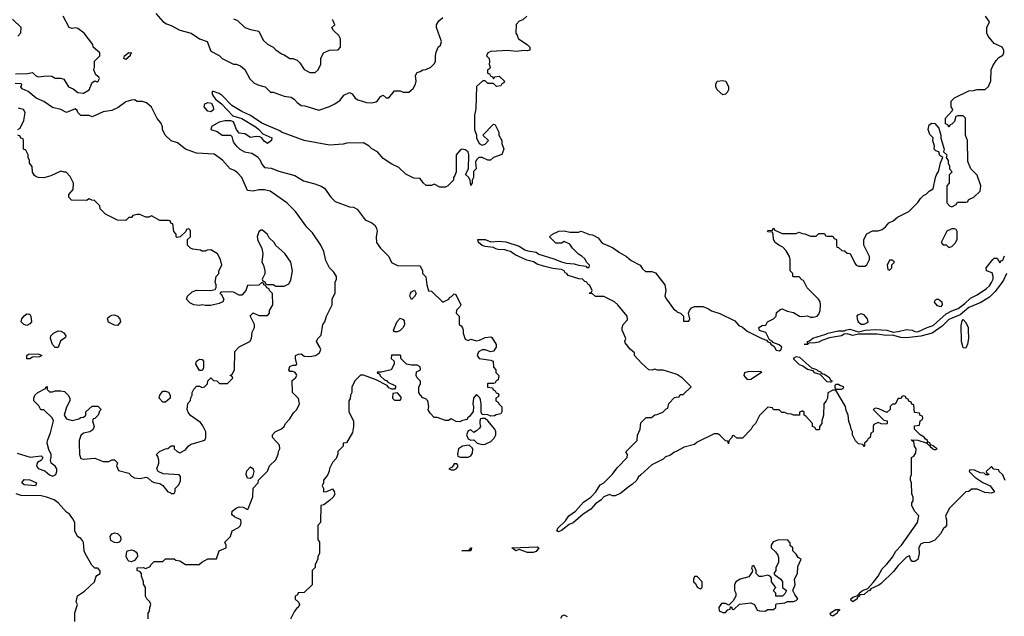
# Model space of a CAD drawing. Header units: inches. Extents: x 2380053 to 2584298, y 380219 to 546618.
# Tile 188 of 256: x 2445359 to 2452322, y 493807 to 498025. Entities that reach past the tile are written whole.
import ezdxf

# ---------------------------------------------------------------- set-up
doc = ezdxf.new("R2010")
doc.units = ezdxf.units.IN
doc.header["$MEASUREMENT"] = 0
doc.layers.add('C4449', color=7, linetype='Continuous')
doc.layers.add('C4459', color=7, linetype='Continuous')

msp = doc.modelspace()

# ---------------------------------------------------------------- linework, layer by layer
at = {"layer": 'C4449', "color": 2}
for points, elevation in [([(2446322, 498070), (2446370, 498012), (2446396.9, 497996.9), (2446430, 497984.7), (2446490, 497950.8), (2446570, 497931), (2446630.6, 497890.6), (2446684.7, 497870), (2446710, 497802), (2446770, 497772), (2446790, 497752), (2446870, 497712), (2446890, 497712), (2446919.8, 497699.8), (2446950, 497672), (2446986.4, 497606.4), (2447016.9, 497576.9), (2447050, 497562), (2447094, 497550), (2447132.7, 497512.7), (2447150, 497512), (2447230, 497484.7), (2447278, 497478), (2447302, 497462), (2447319.8, 497439.8), (2447350, 497418), (2447375.3, 497415.3), (2447474.6, 497385.4), (2447549.1, 497410.9), (2447588, 497430), (2447624.7, 497455.3), (2447650, 497492), (2447690, 497511.3), (2447710, 497502), (2447730.9, 497470.9), (2447750, 497458), (2447810, 497441), (2447850, 497438), (2447876.4, 497443.6), (2447888.4, 497451.6), (2447910, 497482), (2447930, 497492), (2447950, 497474), (2447970, 497474), (2448010, 497522), (2448050, 497522), (2448070, 497512), (2448110, 497512), (2448140.4, 497539.6), (2448158, 497570), (2448162, 497590), (2448158, 497630), (2448168.9, 497651.1), (2448190, 497658), (2448210, 497671.3), (2448230, 497672), (2448266, 497690), (2448290, 497714), (2448298, 497730), (2448298, 497770), (2448303.1, 497796.9), (2448318, 497830), (2448333.6, 497846.4), (2448342, 497870), (2448306, 497970), (2448306, 497990), (2448323.1, 498016.9), (2448350, 498042)], 50), ([(2445346, 497910), (2445367.3, 497932.7), (2445368, 497970), (2445308.4, 498028.4)], 54), ([(2445330, 497643.1), (2445414.3, 497645.7), (2445450, 497651.3), (2445470.8, 497630), (2445490, 497621.3), (2445550, 497627.7), (2445585.4, 497625.4), (2445610, 497612), (2445650, 497612), (2445670, 497604.7), (2445704, 497550), (2445736.5, 497536.5), (2445770, 497510.6), (2445810, 497506), (2445848.7, 497530), (2445870, 497582), (2445890, 497594), (2445906.4, 497586.4), (2445913.2, 497590), (2445922, 497610), (2445919, 497619), (2445896.4, 497636.4), (2445882, 497670), (2445888, 497690), (2445888.4, 497731.6), (2445926, 497770), (2445926, 497790), (2445878, 497830), (2445875.3, 497850), (2445815.3, 497930), (2445770, 497962), (2445750, 497968), (2445730, 497962), (2445708.7, 497970), (2445666, 498050)], 50), ([(2448946, 498050), (2448916.4, 498023.6), (2448890, 498014), (2448868.4, 497991.6), (2448866, 497930), (2448876.4, 497916.4), (2448880.4, 497900.4), (2448886, 497890), (2448948, 497850), (2448966, 497830), (2448966, 497810), (2448950, 497804.7), (2448927.1, 497807.1), (2448870, 497800.7), (2448810, 497807.7), (2448690, 497801), (2448668.7, 497790), (2448659, 497770), (2448678, 497750), (2448682, 497730), (2448678, 497710), (2448686, 497690), (2448682, 497678), (2448666, 497670), (2448667.3, 497647.3), (2448682, 497642), (2448687.3, 497627.3), (2448702, 497622), (2448710, 497606), (2448718, 497622), (2448750, 497626), (2448786, 497590), (2448782, 497578), (2448767.3, 497572.7), (2448762, 497558), (2448730, 497554), (2448710, 497574), (2448670, 497574), (2448650, 497594), (2448632.7, 497592.7), (2448590, 497554), (2448584.7, 497395.3), (2448575.3, 497350), (2448575.3, 497250), (2448588.7, 497210), (2448588, 497190), (2448608, 497150), (2448630, 497138), (2448650, 497146), (2448674, 497170), (2448634, 497210), (2448710, 497286), (2448722, 497282), (2448746, 497230), (2448746, 497210), (2448768, 497170), (2448768, 497150), (2448782, 497110), (2448768.4, 497071.6), (2448710, 497052), (2448687.3, 497032.7), (2448670, 497032), (2448630, 497052), (2448606, 497050), (2448590, 497034), (2448583.1, 497016.9), (2448586, 496970), (2448568.4, 496951.6), (2448568, 496910), (2448558, 496890), (2448558, 496870), (2448550, 496854), (2448544.7, 496890), (2448531.3, 496911.3), (2448512, 496930), (2448532, 496970), (2448534.8, 497070), (2448531, 497090), (2448510, 497104.7), (2448486, 497110), (2448475.3, 497104.7), (2448446, 497070), (2448446, 496950), (2448436.4, 496923.6), (2448426, 496910), (2448426, 496890), (2448386, 496850), (2448370, 496842), (2448330, 496842), (2448290, 496862), (2448270, 496852), (2448232.7, 496852.7), (2448211.6, 496871.6), (2448190, 496902), (2448145.4, 496905.4), (2448090, 496932), (2448039.8, 496979.8), (2447990, 497004.7), (2447930, 497044.7), (2447890, 497092), (2447850, 497112), (2447830, 497132), (2447790, 497154), (2447671.6, 497151.6), (2447645.4, 497145.4), (2447550, 497138), (2447370, 497170.8), (2447210, 497230.8), (2447199, 497239), (2447070, 497292.7), (2446990, 497348.2), (2446930, 497377.1), (2446859.6, 497419.6), (2446790.4, 497490), (2446770, 497504.2), (2446730, 497518), (2446722.5, 497517.5), (2446717.2, 497510), (2446724.5, 497490), (2446742.8, 497462.8), (2446785.1, 497430), (2446866.3, 497346.3), (2446930, 497327), (2447030, 497264.5), (2447049.3, 497250), (2447077.5, 497217.5), (2447140.9, 497190), (2447139.3, 497170), (2447110, 497151), (2447087.3, 497167.3), (2447070.9, 497190.9), (2447057.3, 497197.3), (2447030, 497198.8), (2446990, 497191.3), (2446950, 497218), (2446910, 497222), (2446891, 497250), (2446870, 497302), (2446851.1, 497311.1), (2446810, 497311), (2446770, 497300.7), (2446714, 497270), (2446709.7, 497249.7), (2446754.3, 497234.3), (2446790, 497209.7), (2446849.4, 497209.4), (2446859.5, 497199.5), (2446865.1, 497170), (2446874.5, 497150), (2446892.3, 497130), (2446915.1, 497110), (2446949.2, 497090), (2447000.9, 497080.9), (2447038.9, 497058.9), (2447057.5, 497037.5), (2447070, 497004), (2447090, 496979.3), (2447136, 496976), (2447190, 496954), (2447304.7, 496924.7), (2447366.3, 496886.3), (2447445.6, 496865.6), (2447490, 496849), (2447515.1, 496835.1), (2447559, 496770), (2447590, 496739), (2447690, 496702.7), (2447718.6, 496698.6), (2447745.6, 496685.6), (2447802, 496610), (2447850, 496589.3), (2447872.7, 496570), (2447882.7, 496550), (2447886, 496530), (2447879, 496490), (2447882, 496450), (2447909.3, 496409.3), (2447968, 496350), (2447988.9, 496308.9), (2448030, 496288), (2448190, 496286), (2448208, 496250), (2448208, 496230), (2448230, 496206), (2448237.2, 496150), (2448248.4, 496108.4), (2448270, 496106), (2448350, 496028.7), (2448394, 496050), (2448398, 496062), (2448412.7, 496067.3), (2448430, 496086), (2448442, 496082), (2448478, 496010), (2448470, 495994), (2448448.4, 495971.6), (2448446, 495950), (2448466, 495930), (2448466, 495870), (2448480.4, 495860.4), (2448490, 495846), (2448495.3, 495830), (2448494, 495810), (2448510, 495766), (2448530, 495758), (2448550, 495766), (2448590, 495755.3), (2448610, 495759), (2448650, 495779), (2448690, 495782), (2448697.2, 495777.2), (2448728.4, 495728.4), (2448728.7, 495710), (2448710, 495682), (2448690, 495678), (2448650.9, 495690.9), (2448629.3, 495690.7), (2448603.7, 495676.3), (2448594, 495650), (2448608.9, 495628.9), (2448690, 495618), (2448706, 495610), (2448708.4, 495568.4), (2448726, 495550), (2448726, 495530), (2448746, 495510), (2448742, 495478), (2448727.3, 495472.7), (2448722, 495458), (2448710, 495454), (2448670, 495454), (2448666, 495450), (2448667.3, 495427.3), (2448702, 495422), (2448707.3, 495407.3), (2448722, 495402), (2448727.3, 495387.3), (2448742, 495382), (2448746, 495370), (2448742, 495358), (2448726, 495350), (2448726, 495330), (2448742, 495322), (2448746, 495310), (2448767.3, 495287.3), (2448767.3, 495252.7), (2448762, 495238), (2448728.4, 495231.6), (2448716.4, 495223.6), (2448690, 495222), (2448670, 495232), (2448630, 495234), (2448622, 495250), (2448622, 495310), (2448616.9, 495336.9), (2448612, 495352), (2448590, 495374), (2448568, 495350), (2448562, 495310), (2448568.9, 495288.9), (2448564.7, 495255.3), (2448540.4, 495219.6), (2448526, 495210), (2448522, 495198), (2448490, 495192), (2448470, 495182), (2448445.4, 495185.4), (2448410, 495202), (2448390, 495192), (2448370, 495191.3), (2448310, 495212), (2448290, 495212), (2448262, 495242), (2448247.1, 495267.1), (2448251, 495290), (2448244.7, 495330), (2448230, 495344.7), (2448210, 495352), (2448192, 495370), (2448182, 495390), (2448182, 495430), (2448192, 495450), (2448192, 495470), (2448170, 495494), (2448162, 495510), (2448165.4, 495534.6), (2448192, 495550), (2448191.6, 495571.6), (2448170, 495582), (2448130, 495582), (2448094, 495590), (2448054, 495630), (2448054, 495650), (2448050, 495654), (2447987.3, 495652.7), (2447986, 495630), (2448006, 495610), (2448006, 495590), (2447986, 495550), (2447914, 495534), (2447886, 495534), (2447890, 495526), (2447902, 495522), (2447907.3, 495507.3), (2447938, 495478), (2447953.6, 495473.6), (2447962, 495462), (2448015.3, 495435.3), (2448016.4, 495423.6), (2448010, 495414), (2447990, 495414), (2447970, 495422), (2447958, 495438), (2447879.6, 495479.6), (2447790, 495512), (2447768.4, 495511.6), (2447730, 495474), (2447708, 495430), (2447708, 495390), (2447698, 495370), (2447696.4, 495343.6), (2447686, 495330), (2447687.3, 495252.7), (2447718, 495190), (2447719, 495150), (2447712.5, 495107.5), (2447670, 495034), (2447646, 495030), (2447646, 495010), (2447608.4, 494971.6), (2447607.3, 494952.7), (2447596.4, 494923.6), (2447570, 494894), (2447548.4, 494851.6), (2447547.3, 494832.7), (2447536.4, 494803.6), (2447506, 494770), (2447506, 494750), (2447498, 494730), (2447506, 494710), (2447506, 494690), (2447510, 494686), (2447531.6, 494688.4), (2447570, 494708), (2447582, 494690), (2447588, 494670), (2447575.3, 494650), (2447550, 494624.7), (2447510, 494594), (2447488, 494590), (2447486, 494470), (2447466, 494450), (2447468, 494350), (2447478, 494330), (2447478, 494250), (2447468, 494230), (2447467.3, 494212.7), (2447448, 494170), (2447447.3, 494152.7), (2447426, 494130), (2447426, 494030), (2447370, 493974), (2447328.4, 493971.6), (2447322, 493958), (2447306, 493950), (2447307.3, 493927.3), (2447330, 493906), (2447338, 493890), (2447328, 493870), (2447317.2, 493862.8), (2447300.7, 493839.3), (2447273.3, 493786.7)], 46), ([(2446870, 498031.3), (2446899.8, 498019.8), (2446951, 497971), (2446990, 497956), (2447050, 497944.7), (2447081.4, 497881.4), (2447110, 497851.3), (2447150, 497831.3), (2447170, 497811.3), (2447210, 497784.7), (2447230, 497778), (2447270, 497752), (2447290, 497751.3), (2447319.8, 497739.8), (2447339.8, 497719.8), (2447370, 497672), (2447410, 497652), (2447447.3, 497652.7), (2447468.4, 497671.6), (2447488.7, 497711.3), (2447489.1, 497750.9), (2447506, 497790), (2447549.3, 497810.7), (2447610, 497812), (2447628, 497830), (2447628, 497890), (2447614.6, 497914.6), (2447578, 497950), (2447566, 497970), (2447586, 497990), (2447576.4, 498016.4), (2447570, 498026)], 54), ([(2446268, 493790), (2446268, 493830), (2446276.4, 493843.6), (2446278, 493870), (2446286, 493890), (2446278, 493910), (2446258, 493930), (2446248, 493950), (2446248, 494010), (2446234, 494034), (2446233.2, 494050), (2446219, 494090), (2446219, 494110), (2446210, 494122), (2446188.7, 494130), (2446188.7, 494150), (2446231, 494151), (2446250, 494144.7), (2446282, 494158), (2446286, 494170), (2446310, 494194), (2446370, 494194), (2446390, 494214), (2446450, 494212), (2446463.6, 494203.6), (2446490, 494198), (2446530, 494172), (2446627.3, 494172.7), (2446646, 494190), (2446690, 494212), (2446750, 494214), (2446768.7, 494270), (2446818, 494290), (2446818, 494310), (2446810, 494332), (2446849.3, 494370.7), (2446861.2, 494410), (2446906.3, 494433.7), (2446919, 494450), (2446925.2, 494470), (2446922, 494490), (2446877.2, 494510), (2446863, 494523), (2446858, 494530), (2446860.9, 494550), (2446888.6, 494571.4), (2446910, 494581.6), (2446938.5, 494578.5), (2446970, 494562), (2446973.6, 494566.4), (2447008.4, 494651.6), (2447010, 494714), (2447046, 494750), (2447048, 494770), (2447110, 494834), (2447126, 494870), (2447170, 494914), (2447187.3, 494952.7), (2447188.4, 494971.6), (2447198, 494990), (2447196.4, 495016.4), (2447146, 495070), (2447146, 495090), (2447166, 495110), (2447210, 495132), (2447228, 495150), (2447238, 495170), (2447270, 495202), (2447294.6, 495245.4), (2447318, 495270), (2447338, 495310), (2447330, 495346), (2447288, 495390), (2447286, 495474), (2447310, 495494), (2447318, 495510), (2447316.4, 495516.4), (2447306, 495530), (2447290, 495538), (2447270, 495538), (2447262, 495550), (2447270, 495572), (2447290, 495582), (2447310, 495582), (2447318, 495590), (2447309.2, 495629.2), (2447310, 495651), (2447330, 495661), (2447350, 495662), (2447370, 495646), (2447410, 495644.7), (2447450, 495652), (2447478, 495670), (2447487.3, 495692.7), (2447482, 495710), (2447458, 495750), (2447468, 495770), (2447490, 495794), (2447502, 495870), (2447515.3, 495890), (2447528, 495930), (2447568, 496010), (2447568.9, 496051.1), (2447588.4, 496091.6), (2447588.7, 496170), (2447598, 496190), (2447598, 496210), (2447580.4, 496240.4), (2447548.7, 496270), (2447523.1, 496323.1), (2447510, 496386), (2447488.7, 496430), (2447430, 496518), (2447390, 496558), (2447309.1, 496669.1), (2447248, 496730), (2447130, 496814), (2447090, 496821.2), (2447050, 496821.2), (2447010, 496814), (2446970, 496818), (2446928.9, 496908.9), (2446900.2, 496940.2), (2446878, 496958), (2446848, 496970), (2446792.9, 497032.9), (2446733.6, 497073.6), (2446610, 497082), (2446530, 497108.7), (2446473.6, 497153.6), (2446429, 497169), (2446388, 497210), (2446368, 497250), (2446367.3, 497267.3), (2446356.4, 497296.4), (2446330, 497326), (2446290, 497406), (2446256.4, 497436.4), (2446227.3, 497447.3), (2446190, 497448), (2446170, 497458), (2446150, 497455.3), (2446110, 497444), (2446054.9, 497405.1), (2446010, 497384), (2445950, 497374), (2445870, 497338), (2445850, 497348), (2445790, 497349), (2445769, 497370), (2445764, 497384), (2445750, 497395.3), (2445690, 497369.4), (2445649.3, 497389.3), (2445590, 497404.5), (2445530, 497446), (2445475.3, 497470), (2445417.5, 497517.5), (2445376.4, 497536.4), (2445366, 497550), (2445373.6, 497566.4), (2445370, 497571.5), (2445325.8, 497574.2)], 50), ([(2445346, 497250), (2445362, 497258), (2445387.3, 497312.7), (2445398, 497370), (2445386, 497390), (2445350, 497399)], 54), ([(2445341, 494961), (2445431.6, 494931.6), (2445510, 494942), (2445522, 494930), (2445512, 494910), (2445484.7, 494895.3), (2445479.6, 494880.4), (2445478, 494870), (2445490, 494852), (2445536.3, 494836.3), (2445570, 494806.8), (2445590, 494798.8), (2445613.2, 494810), (2445621.2, 494830), (2445621.2, 494850), (2445610, 494868.7), (2445582, 494890), (2445575.3, 494910), (2445582, 494930), (2445582, 494950), (2445565.2, 494985.2), (2445554, 495030), (2445555.3, 495050), (2445575.5, 495104.5), (2445598, 495190), (2445588, 495210), (2445530, 495266), (2445507.3, 495267.3), (2445494.6, 495294.6), (2445458, 495330), (2445458, 495350), (2445466, 495370), (2445486, 495390), (2445542, 495418), (2445550, 495432), (2445554, 495430), (2445554, 495410), (2445570, 495394), (2445590, 495394), (2445610, 495402), (2445650, 495402), (2445675.3, 495395.3), (2445702, 495370), (2445712, 495350), (2445712, 495330), (2445690, 495286), (2445672, 495230), (2445690, 495202), (2445730, 495192), (2445776.4, 495203.6), (2445790, 495212), (2445810, 495214), (2445826, 495230), (2445827.3, 495252.7), (2445870, 495292), (2445911.6, 495291.6), (2445934, 495270), (2445923.6, 495256.4), (2445914, 495230), (2445890, 495206), (2445878, 495202), (2445874, 495190), (2445884.7, 495150), (2445875.3, 495124.7), (2445854, 495110), (2445810, 495102), (2445790, 495086), (2445778, 495050), (2445778, 495030), (2445782, 494950), (2445790, 494922), (2445810, 494918), (2445890, 494926), (2445950, 494902), (2445990, 494902), (2446010, 494914), (2446030, 494914), (2446051.3, 494891.3), (2446042, 494870), (2446058, 494838), (2446130, 494818), (2446150, 494798), (2446170, 494786), (2446210, 494781), (2446250, 494791.3), (2446265.4, 494785.4), (2446290, 494762), (2446310, 494752), (2446350, 494744.7), (2446370, 494731.3), (2446406.4, 494686.4), (2446422, 494682), (2446430, 494674), (2446450, 494674), (2446458, 494690), (2446458, 494710), (2446483.1, 494736.9), (2446494.6, 494765.4), (2446495.3, 494795.3), (2446487.3, 494807.3), (2446374, 494814), (2446338, 494830), (2446328, 494850), (2446342, 494890), (2446342, 494910), (2446336.4, 494936.4), (2446326, 494950), (2446348.4, 494971.6), (2446390, 494992), (2446407.3, 494992.7), (2446430, 495012), (2446450, 495012), (2446452, 494992), (2446471.6, 494971.6), (2446490, 494962), (2446530, 494984.7), (2446549, 495010), (2446570, 495022.8), (2446668.4, 495051.6), (2446675.3, 495070), (2446675.3, 495110), (2446653.6, 495153.6), (2446638, 495178), (2446565.6, 495225.6), (2446549.1, 495249.1), (2446542, 495270), (2446548.4, 495311.6), (2446567.3, 495332.7), (2446568.4, 495351.6), (2446578, 495370), (2446578, 495390), (2446590, 495414), (2446610, 495434), (2446630, 495434), (2446650, 495424.7), (2446666, 495430), (2446686, 495450), (2446688.4, 495471.6), (2446710, 495494), (2446730, 495474), (2446751.6, 495471.6), (2446772.7, 495452.7), (2446790, 495452), (2446827.3, 495452.7), (2446866, 495490), (2446862, 495502), (2446846, 495510), (2446862, 495518), (2446878, 495550), (2446880.4, 495679.6), (2446910, 495712), (2446986, 495750), (2446998, 495770), (2447003.1, 495816.9), (2447018, 495850), (2447018, 495870), (2446988.4, 495931.6), (2447010, 495952), (2447050, 495934), (2447110, 495934), (2447126, 495950), (2447126, 495970), (2447148, 496010), (2447146, 496090), (2447126, 496110), (2447122, 496122), (2447106, 496130), (2447102, 496142), (2447086, 496150), (2447082, 496162), (2447070, 496166), (2447050, 496148), (2446970, 496146), (2446958, 496110), (2446930, 496078), (2446910, 496078), (2446870, 496098), (2446850, 496102), (2446782, 496098), (2446774, 496090), (2446783.6, 496083.6), (2446802, 496050), (2446794, 496030), (2446770, 496018), (2446710, 496004), (2446670, 496004), (2446650, 496008.7), (2446630, 496004), (2446590, 496009.2), (2446562.9, 496022.9), (2446539.3, 496050), (2446546, 496070), (2446578.9, 496101.1), (2446610, 496113), (2446708.4, 496111.6), (2446742, 496118), (2446747.3, 496132.7), (2446748, 496150), (2446742, 496170), (2446748, 496210), (2446768, 496230), (2446768, 496250), (2446788, 496290), (2446778, 496330), (2446758, 496370), (2446710, 496398), (2446683.6, 496396.4), (2446670, 496388), (2446650, 496388), (2446636.4, 496396.4), (2446583.1, 496403.1), (2446566, 496410), (2446546, 496430), (2446546, 496470), (2446566, 496490), (2446566, 496530), (2446562, 496542), (2446550, 496546), (2446538, 496542), (2446532.7, 496527.3), (2446494, 496490), (2446470, 496486), (2446466, 496490), (2446466, 496510), (2446448.4, 496528.4), (2446442, 496582), (2446427.3, 496587.3), (2446422, 496602), (2446410, 496606), (2446350, 496606), (2446290, 496638), (2446271.6, 496628.4), (2446250, 496628), (2446207.3, 496647.3), (2446190, 496648), (2446158, 496642), (2446150, 496626), (2446130, 496626), (2446110, 496606), (2446050, 496608), (2445966, 496650), (2445928.4, 496688.4), (2445926, 496710), (2445887.3, 496747.3), (2445868.4, 496748.4), (2445850, 496758), (2445830, 496748), (2445726, 496750), (2445706, 496770), (2445706, 496790), (2445736.4, 496823.6), (2445738, 496870), (2445716.4, 496916.4), (2445687.3, 496947.3), (2445672.7, 496947.3), (2445650, 496955.3), (2445579.6, 496920.4), (2445530, 496908), (2445491.6, 496908.4), (2445474.6, 496914.6), (2445463.1, 496923.1), (2445448.4, 496948.4), (2445447.3, 496987.3), (2445428, 497010), (2445428, 497030), (2445418, 497050), (2445418, 497070), (2445402, 497102), (2445386, 497110), (2445386, 497170), (2445382, 497182), (2445367.3, 497187.3), (2445362, 497202), (2445346, 497210)], 54), ([(2450000, 495518.6), (2449910, 495548), (2449870, 495548), (2449850, 495555.3), (2449830, 495548), (2449808.4, 495548.4), (2449756.4, 495596.4), (2449706, 495650), (2449706, 495670), (2449676.4, 495696.4), (2449640.4, 495740.4), (2449638, 495750), (2449646, 495770), (2449618, 495830), (2449618, 495850), (2449626, 495870), (2449656.4, 495903.6), (2449655.3, 495930), (2449589.3, 496010), (2449565.2, 496030), (2449490, 496068.7), (2449430, 496068), (2449410, 496086), (2449388.9, 496088.9), (2449390, 496094), (2449402, 496098), (2449406, 496110), (2449390, 496146), (2449375.3, 496155.3), (2449368.4, 496168.4), (2449354, 496174), (2449338, 496190), (2449312.9, 496192.9), (2449236.4, 496216.4), (2449228, 496230), (2449216, 496236), (2449208.7, 496250), (2449190, 496259.3), (2449130, 496266.6), (2449062.8, 496282.8), (2449017.7, 496297.7), (2448992.2, 496312.2), (2448944.2, 496324.2), (2448862.3, 496362.3), (2448830, 496385.1), (2448811.6, 496391.6), (2448790, 496397.6), (2448741.1, 496401.1), (2448724.9, 496404.9), (2448710, 496415.3), (2448650, 496420.5), (2448630, 496427.6), (2448602, 496450), (2448598, 496470), (2448650.3, 496470.3), (2448690, 496455.5), (2448750, 496460.3), (2448795.8, 496455.8), (2448890, 496424.9), (2448930, 496398), (2448951.3, 496390), (2449010, 496380.4), (2449030, 496367.2), (2449135.5, 496335.5), (2449190, 496312.7), (2449223.8, 496303.8), (2449279.6, 496299.6), (2449311.3, 496288.7), (2449346, 496286), (2449362, 496282), (2449370, 496272), (2449386, 496274), (2449388, 496290), (2449368.7, 496308.7), (2449354.6, 496334.6), (2449334, 496354), (2449310, 496368), (2449268.7, 496408.7), (2449250, 496438), (2449210, 496458), (2449190, 496446), (2449150, 496446), (2449106, 496490), (2449126, 496510), (2449171.1, 496531.1), (2449210, 496531.3), (2449250, 496522), (2449310, 496522), (2449330, 496530.8), (2449387.1, 496507.1), (2449410, 496503), (2449450, 496482), (2449470, 496454.8), (2449484, 496444), (2449550, 496415.5), (2449599.3, 496379.3), (2449650.3, 496350.3), (2449683, 496323), (2449746, 496290), (2449764, 496264), (2449784.5, 496244.5), (2449830, 496245.5), (2449854.6, 496234.6), (2449920.7, 496150), (2449928, 496110), (2449922, 496070), (2449932.7, 496050), (2449982, 495982), (2450000, 495966.6)], 42), ([(2450000, 494973), (2449990, 494968), (2449955.3, 494944.7), (2449926.4, 494933.6), (2449910, 494918), (2449830, 494878), (2449750, 494808), (2449732, 494790), (2449722, 494770), (2449690, 494738), (2449670, 494728), (2449610, 494678), (2449570, 494658), (2449550, 494658), (2449530, 494668), (2449490, 494652.3), (2449470.6, 494629.4), (2449430, 494601.2), (2449396.7, 494563.3), (2449342.8, 494530), (2449272.7, 494467.3), (2449244.1, 494455.9), (2449190, 494414), (2449170, 494405.2), (2449158, 494410), (2449165.2, 494430), (2449218, 494482), (2449242.3, 494517.7), (2449290, 494550.6), (2449345.4, 494614.6), (2449397.2, 494650), (2449433.4, 494686.6), (2449464.5, 494735.5), (2449490, 494751), (2449550, 494811.3), (2449583.2, 494856.8), (2449655.3, 494930), (2449658, 494950), (2449646, 494970), (2449726, 495050), (2449727.3, 495087.3), (2449746, 495130), (2449750, 495174), (2449790, 495212), (2449827.3, 495212.7), (2449850, 495232), (2449867.3, 495232.7), (2449906, 495250), (2449930, 495274), (2449942, 495278), (2449948.4, 495311.6), (2449990, 495354), (2450000, 495355.2)], 42), ([(2445748, 493770), (2445748.9, 493831.1), (2445768, 493890), (2445758, 493910), (2445768.4, 493951.6), (2445816.6, 493983.4), (2445888.7, 494050), (2445897.2, 494082.8), (2445905.2, 494094.8), (2445928, 494110), (2445927.3, 494127.3), (2445910, 494146), (2445890, 494148), (2445869, 494169), (2445822, 494250), (2445814, 494270), (2445808.9, 494328.9), (2445803.1, 494343.1), (2445790, 494358), (2445768, 494370), (2445748, 494410), (2445748.7, 494470), (2445735.5, 494495.5), (2445710, 494528.7), (2445690, 494542), (2445630, 494608.7), (2445602, 494630), (2445548, 494650), (2445510, 494658), (2445370, 494661.6), (2445333.7, 494673.7)], 54), ([(2449185.4, 493794.6), (2449194, 493810), (2449210, 493818), (2449230, 493806)], 46)]:
    msp.add_lwpolyline(points, dxfattribs=dict(at, elevation=elevation))
for points, elevation in [([(2446110, 497742.7), (2446095.3, 497750), (2446099.3, 497770), (2446130, 497793), (2446151, 497790), (2446140.5, 497779.5), (2446139.1, 497770)], 46), ([(2446710, 497373.2), (2446690, 497379.3), (2446664, 497410), (2446668.7, 497430), (2446690, 497439.1), (2446714, 497434), (2446727.7, 497410), (2446730, 497389)], 46), ([(2447076.4, 496536.4), (2447063.6, 496536.4), (2447050, 496526), (2447038, 496490), (2447043.5, 496463.5), (2447071.3, 496410), (2447078, 496370), (2447072, 496310), (2447082, 496290), (2447092, 496250), (2447091.6, 496228.4), (2447074, 496190), (2447078, 496178), (2447092.7, 496172.7), (2447098, 496158), (2447110, 496154), (2447150, 496154), (2447170, 496142), (2447230, 496142), (2447262, 496158), (2447276.4, 496183.6), (2447288, 496250), (2447275.3, 496310), (2447232.9, 496372.9), (2447170, 496428), (2447158, 496450), (2447123.1, 496483.1), (2447110, 496506)], 54), ([(2448130, 496048), (2448118, 496070), (2448122, 496090), (2448130, 496102), (2448150, 496112), (2448162, 496090), (2448150, 496068)], 46), ([(2445410, 495862), (2445388, 495870), (2445369, 495890), (2445374, 495910), (2445390, 495932), (2445410, 495944.7), (2445423.6, 495943.6), (2445430, 495942), (2445438, 495930), (2445441, 495890), (2445430, 495875.3)], 54), ([(2446050, 495864), (2446030, 495865.2), (2445987.7, 495887.7), (2445979, 495910), (2445982.7, 495917.3), (2445995.3, 495930), (2446010, 495936.3), (2446030, 495939.1), (2446051.3, 495930), (2446066.8, 495910), (2446071, 495890)], 54), ([(2448010, 495817.2), (2448000.9, 495830), (2448027.7, 495892.3), (2448050, 495916), (2448070, 495906), (2448076.7, 495896.7), (2448080.5, 495870), (2448070.8, 495850), (2448050, 495827), (2448030, 495818.4)], 46), ([(2445610, 495708), (2445590, 495728), (2445575.3, 495770), (2445578, 495790), (2445598, 495810), (2445630, 495826), (2445650, 495822.8), (2445670, 495811), (2445684.7, 495790), (2445682, 495778), (2445674, 495770), (2445646.4, 495753.6), (2445630, 495708)], 54), ([(2445430, 495628), (2445408.4, 495628.4), (2445408.4, 495651.6), (2445420.4, 495659.6), (2445490, 495662), (2445514, 495650), (2445499.6, 495640.4), (2445450, 495638)], 54), ([(2446630, 495546), (2446604, 495590), (2446609.4, 495610.6), (2446630, 495624.7), (2446650, 495622), (2446658, 495610), (2446658, 495562), (2446650, 495546)], 54), ([(2446370, 495322), (2446346, 495350), (2446349.3, 495370.7), (2446370, 495398), (2446390, 495398), (2446410, 495391.3), (2446422, 495370), (2446422, 495350), (2446390, 495322)], 54), ([(2448030, 495386), (2447998, 495382), (2447994, 495350), (2448010, 495334), (2448050, 495334), (2448056.4, 495343.6), (2448056.4, 495356.4)], 46), ([(2448650, 495206), (2448630, 495206), (2448618, 495202), (2448612.7, 495187.3), (2448612, 495170), (2448618, 495150), (2448610, 495138), (2448590, 495118), (2448570, 495106), (2448550, 495126), (2448530, 495118), (2448518, 495090), (2448530, 495062), (2448550, 495052), (2448570, 495054), (2448594, 495030), (2448630, 495021), (2448650, 495024.7), (2448690, 495042), (2448714.6, 495065.4), (2448726, 495090), (2448726, 495110), (2448718, 495130), (2448670, 495188)], 46), ([(2448536.4, 495016.4), (2448490, 495008.7), (2448462, 494990), (2448454, 494954), (2448458, 494938), (2448472.7, 494932.7), (2448530, 494931.3), (2448550, 494942), (2448560.4, 494959.6), (2448562, 494990), (2448559, 494999)], 46), ([(2448450, 494886), (2448430, 494886), (2448418, 494862), (2448394, 494850), (2448410, 494842), (2448430, 494842), (2448446, 494850), (2448456.4, 494863.6), (2448456.4, 494876.4)], 46), ([(2446990, 494782), (2446970, 494784), (2446960.7, 494810), (2446964.4, 494835.6), (2446990, 494862.8), (2447010.5, 494850.5), (2447014, 494830), (2447006, 494794)], 50), ([(2445470, 494729.6), (2445390, 494737.2), (2445374, 494750), (2445390, 494773), (2445430, 494772.4), (2445478, 494750)], 50), ([(2446050, 494326), (2446028, 494328), (2446003.5, 494343.5), (2445998.4, 494370), (2446009.6, 494390.4), (2446030, 494396.4), (2446050, 494392.7), (2446070.4, 494370.4), (2446073.4, 494350), (2446067.7, 494332.3)], 50), ([(2446150, 494192), (2446130, 494196), (2446122.7, 494202.7), (2446111.8, 494230), (2446115.5, 494264.5), (2446122, 494270), (2446150, 494276.4), (2446170.4, 494270.4), (2446181.3, 494261.3), (2446188.2, 494250), (2446190.7, 494230), (2446170, 494200.9)], 50), ([(2448550, 494269), (2448486, 494270), (2448527.3, 494272.7), (2448542, 494278), (2448546, 494290), (2448550, 494290.4), (2448554, 494290)], 42), ([(2448950, 494257.2), (2448890, 494278), (2448866, 494270), (2448838, 494290), (2449019.1, 494299.1), (2449031, 494290), (2449010, 494266), (2448990, 494258)], 42)]:
    msp.add_lwpolyline(points, close=True, dxfattribs=dict(at, elevation=elevation))
at = {"layer": 'C4459', "color": 2}
for points, elevation in [([(2450000, 495966.6), (2450010, 495958), (2450032, 495950), (2450054, 495930), (2450054, 495894), (2450090, 495894), (2450098, 495910), (2450088, 495950), (2450096, 495970), (2450110, 495986.8), (2450130, 495997.3), (2450190, 495998), (2450230, 495981), (2450250, 495966), (2450310, 495946.8), (2450414.9, 495894.9), (2450443.4, 495863.4), (2450470.7, 495850.7), (2450502.5, 495822.5), (2450606, 495770), (2450639.3, 495759.3), (2450650, 495747.7), (2450663.5, 495743.5), (2450671.3, 495730), (2450694, 495714), (2450708.7, 495688.7), (2450730, 495684.9), (2450741.2, 495690), (2450749.2, 495710), (2450730, 495726), (2450684, 495744), (2450682, 495750), (2450662, 495762), (2450634, 495814), (2450590, 495828), (2450586, 495850), (2450610, 495862), (2450634.6, 495865.4), (2450648, 495890), (2450688.9, 495911.1), (2450708, 495930), (2450710, 495954), (2450740.4, 495979.6), (2450750, 495982), (2450785.4, 495965.4), (2450830, 495956), (2450874, 495930), (2450890, 495926), (2450930, 495931), (2450950, 495921), (2450970, 495921), (2450998, 495930), (2451010, 495942), (2451019.3, 495970), (2451021.2, 496010), (2451019, 496030), (2451008.7, 496050), (2450928, 496130), (2450902, 496182), (2450890, 496186), (2450870, 496206), (2450830, 496206), (2450826, 496210), (2450826, 496230), (2450808, 496250), (2450808, 496330), (2450802, 496350), (2450779, 496390), (2450756.5, 496416.5), (2450728, 496430), (2450702, 496450), (2450689, 496470), (2450687.3, 496507.3), (2450682, 496522), (2450650, 496526), (2450646, 496530), (2450650, 496534), (2450682, 496538), (2450690, 496554), (2450698, 496538), (2450750, 496514), (2450850, 496514), (2450870, 496522), (2450892.7, 496512.7), (2450910, 496512), (2450950, 496494), (2450990, 496494), (2451010, 496514), (2451050, 496514), (2451058, 496498), (2451070, 496494), (2451110, 496494), (2451118, 496478), (2451134, 496470), (2451134, 496430), (2451138, 496418), (2451150, 496414), (2451172.7, 496392.7), (2451191.6, 496391.6), (2451210, 496374), (2451232.7, 496372.7), (2451263.6, 496303.6), (2451274, 496290), (2451290, 496282), (2451336.4, 496283.6), (2451348.4, 496291.6), (2451368, 496330), (2451368, 496350), (2451328, 496430), (2451328.4, 496471.6), (2451348.9, 496511.1), (2451390, 496532), (2451430, 496532), (2451458, 496542), (2451480.4, 496559.6), (2451506, 496590), (2451536.4, 496603.6), (2451566, 496630), (2451646, 496670), (2451710, 496732), (2451730, 496762), (2451750, 496782), (2451768.9, 496791.1), (2451790, 496812), (2451818, 496830), (2451835.1, 496910), (2451844.5, 496935.5), (2451855.3, 496950), (2451870, 497014), (2451888, 497050), (2451866, 497066), (2451858, 497090), (2451838, 497098), (2451826, 497110), (2451828, 497130), (2451815.3, 497170), (2451818, 497190), (2451794.6, 497214.6), (2451782, 497250), (2451790, 497282), (2451810, 497294), (2451830, 497292), (2451858.8, 497258.8), (2451872, 497210), (2451872.7, 497187.3), (2451896, 497110), (2451892, 497090), (2451914.8, 497070), (2451911.6, 497051.6), (2451924.7, 497030), (2451924.7, 497010), (2451934, 496990), (2451934, 496970), (2451952, 496950), (2451932.7, 496927.3), (2451932, 496870), (2451914, 496850), (2451914, 496730), (2451934, 496710), (2451950, 496702), (2451980.4, 496719.6), (2451990, 496734), (2452050, 496734), (2452062, 496738), (2452070, 496754), (2452106, 496770), (2452150, 496814), (2452155.3, 496850), (2452130, 496926), (2452086, 496970), (2452063.1, 497023.1), (2452062, 497170), (2452048, 497210), (2452046, 497330), (2452030, 497346), (2451990, 497346), (2451978, 497342), (2451970, 497306), (2451950, 497286), (2451938, 497282), (2451930, 497266), (2451922, 497282), (2451906, 497290), (2451906, 497330), (2451956.4, 497383.6), (2451958, 497390), (2451946, 497410), (2451946, 497450), (2451970, 497474), (2452070, 497522), (2452103.6, 497523.6), (2452130, 497531.3), (2452187.3, 497532.7), (2452210, 497554), (2452227.3, 497592.7), (2452228, 497670), (2452240.4, 497699.6), (2452263.1, 497736.9), (2452283.1, 497756.9), (2452310, 497774), (2452318, 497790), (2452318, 497810), (2452306, 497830), (2452250, 497858), (2452208, 497910), (2452198, 497930), (2452198, 497970), (2452218, 498010), (2452188, 498050)], 42), ([(2452336.4, 496230), (2452315.8, 496184.2), (2452299.5, 496160.5), (2452257.2, 496102.8), (2452217.4, 496062.6), (2452155.3, 496024.7), (2452070.6, 495990), (2452010, 495939.3), (2451930, 495905.1), (2451881.5, 495858.5), (2451810.3, 495809.7), (2451732.1, 495787.9), (2451630, 495775.1), (2451590, 495777.3), (2451530, 495795.3), (2451486.8, 495793.2), (2451422, 495802), (2451290, 495802.7), (2451250, 495793.2), (2451210, 495805.2), (2451190, 495801.2), (2451171.3, 495790), (2451084.7, 495775.3), (2451030, 495757), (2451010, 495745.7), (2450970, 495738.7), (2450940.7, 495739.3), (2450930, 495729.6), (2450906, 495730), (2450928.7, 495731.3), (2450929.3, 495750), (2450944.7, 495755.3), (2450967, 495773), (2451058.6, 495801.4), (2451073.2, 495810), (2451145.8, 495825.8), (2451194.6, 495825.4), (2451198, 495830), (2451230, 495836.4), (2451290, 495818.8), (2451338, 495830), (2451410, 495835.3), (2451492, 495830), (2451536.3, 495816.3), (2451570, 495819.5), (2451630, 495835), (2451670.2, 495830.2), (2451690, 495821.6), (2451710, 495819.3), (2451777.2, 495850), (2451817.6, 495862.4), (2451910, 495945.3), (2451950, 495967.4), (2451996.3, 495983.7), (2452041.6, 496018.4), (2452082.6, 496057.4), (2452130, 496080.7), (2452195.5, 496124.5), (2452216.4, 496143.6), (2452232.2, 496167.8), (2452242, 496190), (2452243.1, 496210), (2452234.7, 496234.7), (2452195.3, 496250), (2452194, 496270), (2452241.2, 496330), (2452250, 496338.8), (2452270, 496338), (2452290, 496306), (2452299.3, 496320.7), (2452310, 496325.5), (2452324.1, 496355.9)], 38), ([(2450000, 495355.2), (2450022, 495358), (2450030, 495374), (2450050, 495374), (2450106, 495430), (2450046, 495490), (2450010, 495515.3), (2450000, 495518.6)], 42), ([(2452327.3, 494767.3), (2452310, 494806), (2452286, 494830), (2452282, 494842), (2452248, 494848), (2452230, 494866), (2452194, 494830), (2452198, 494818), (2452212.7, 494812.7), (2452210, 494806), (2452190, 494808), (2452178, 494818), (2452150, 494822), (2452110, 494839), (2452078, 494842), (2452072, 494830), (2452112, 494790), (2452170, 494752), (2452222, 494730), (2452252, 494688), (2452230, 494678), (2452210, 494679), (2452183.1, 494683.1), (2452130, 494706), (2452090, 494706), (2452071.6, 494688.4), (2452050, 494686), (2451932, 494570), (2451905.4, 494514.6), (2451912, 494490), (2451912, 494450), (2451903.6, 494436.4), (2451891.6, 494428.4), (2451871.1, 494388.9), (2451830, 494346), (2451819.6, 494340.4), (2451791.6, 494328.4), (2451750, 494326), (2451730, 494318), (2451718, 494290), (2451718.8, 494250), (2451710, 494208.7), (2451690, 494195.3), (2451670, 494194), (2451657.2, 494210), (2451650, 494234), (2451630, 494224), (2451570, 494165.2), (2451537.2, 494122.8), (2451450, 494038.4), (2451433.7, 494026.3), (2451378, 494002), (2451370.7, 493990), (2451356.1, 493983.9), (2451330, 493962), (2451301, 493959), (2451298, 493950), (2451281.4, 493938.6), (2451280.7, 493930), (2451250, 493909.5), (2451239, 493919), (2451236, 493930), (2451250, 493942), (2451285.2, 493954.8), (2451290, 493962), (2451298, 493962), (2451295.3, 493970), (2451319, 493990), (2451356.5, 494003.5), (2451395.1, 494044.9), (2451430, 494091), (2451457.6, 494142.4), (2451490, 494174.8), (2451530, 494226), (2451553.4, 494266.6), (2451594, 494310), (2451708.7, 494470), (2451716.4, 494516.4), (2451686, 494550), (2451668, 494590), (2451668, 494610), (2451676.4, 494623.6), (2451678, 494650), (2451667.3, 494672.7), (2451666, 494750), (2451658, 494770), (2451658, 494790), (2451666, 494810), (2451666, 494930), (2451682, 494938), (2451696.4, 494963.6), (2451698, 494990), (2451686, 495010), (2451682, 495042), (2451670, 495046), (2451666, 495054), (2451710, 495052), (2451770, 495034), (2451778, 495038), (2451774, 495030), (2451790, 495014), (2451798, 495018), (2451794, 495010), (2451814, 494994), (2451814, 494990), (2451830, 494984.7), (2451846, 494990), (2451826, 495006), (2451826, 495010), (2451800.4, 495020.4), (2451798, 495030), (2451780.4, 495040.4), (2451778, 495050), (2451762, 495062), (2451754.6, 495074.6), (2451726, 495090), (2451686, 495130), (2451687.3, 495152.7), (2451722, 495158), (2451726, 495190), (2451742, 495198), (2451746, 495210), (2451742, 495222), (2451727.3, 495227.3), (2451722, 495242), (2451687.3, 495247.3), (2451682, 495302), (2451667.3, 495307.3), (2451662, 495322), (2451647.3, 495327.3), (2451642, 495342), (2451627.3, 495347.3), (2451622, 495362), (2451610, 495366), (2451598, 495362), (2451592.7, 495347.3), (2451570, 495346), (2451550, 495306), (2451530, 495306), (2451514, 495290), (2451514, 495270), (2451492, 495248), (2451434.6, 495274.6), (2451410, 495278), (2451394, 495270), (2451470, 495194), (2451494, 495190), (2451494, 495170), (2451490, 495166), (2451450, 495168), (2451430, 495178), (2451398, 495162), (2451394, 495150), (2451394, 495110), (2451378, 495102), (2451374, 495070), (2451358, 495062), (2451352.7, 495047.3), (2451334, 495030), (2451334, 495010), (2451330, 495006), (2451322, 495022), (2451290, 495026), (2451268.4, 495048.4), (2451248, 495090), (2451248, 495110), (2451238, 495130), (2451234.6, 495154.6), (2451223.1, 495183.1), (2451218, 495230), (2451203.1, 495263.1), (2451198, 495290), (2451130, 495406), (2451110, 495406), (2451072.7, 495387.3), (2451072, 495350), (2451062, 495330), (2451044.7, 495310), (2451042, 495230), (2451032, 495190), (2451032, 495170), (2451014, 495150), (2451014, 495130), (2451010, 495126), (2450990, 495126), (2450982, 495142), (2450966, 495150), (2450966, 495170), (2450920.4, 495220.4), (2450906, 495230), (2450906, 495250), (2450896.4, 495256.4), (2450890, 495258), (2450874, 495250), (2450874, 495230), (2450870, 495228), (2450830, 495228), (2450816.4, 495236.4), (2450790, 495238), (2450767.3, 495247.3), (2450748.4, 495248.4), (2450730, 495266), (2450690, 495266), (2450682, 495282), (2450650, 495286), (2450590, 495226), (2450562, 495170), (2450542, 495150), (2450532, 495130), (2450470, 495066), (2450430, 495066), (2450410, 495086), (2450398, 495082), (2450394, 495070), (2450372.7, 495047.3), (2450370, 495026), (2450366, 495046), (2450350, 495048), (2450310, 495088), (2450296.4, 495096.4), (2450270, 495098), (2450150, 495038), (2450130, 495022), (2450058, 495002), (2450000, 494973)], 42)]:
    msp.add_lwpolyline(points, dxfattribs=dict(at, elevation=elevation))
for points, elevation in [([(2450330, 497494), (2450290, 497529), (2450280.9, 497550), (2450281.2, 497570), (2450290, 497591.3), (2450330, 497596), (2450352, 497590), (2450371.6, 497551.6), (2450372, 497530), (2450362, 497510), (2450350, 497498)], 42), ([(2451970, 496546), (2451950, 496546), (2451914, 496530), (2451874, 496450), (2451890, 496434), (2451910, 496434), (2451930, 496414), (2451950, 496422), (2451974.6, 496445.4), (2451988, 496470), (2451987.3, 496527.3), (2451982, 496542)], 42), ([(2451530, 496326), (2451510, 496326), (2451494, 496290), (2451498, 496258), (2451510, 496254), (2451526, 496270), (2451527.3, 496292.7), (2451546, 496310)], 42), ([(2451870, 495995.1), (2451850, 496001.6), (2451828.2, 496028.2), (2451830, 496038), (2451842, 496050), (2451856, 496050), (2451880.5, 496030), (2451883, 496010)], 38), ([(2451310, 495946.6), (2451283.4, 495936.6), (2451278.8, 495930), (2451281.6, 495910), (2451288.9, 495888.9), (2451298.8, 495878.8), (2451310, 495873), (2451330, 495873), (2451350, 495883), (2451358, 495890), (2451354, 495910), (2451330, 495939.5)], 42), ([(2452050, 495702), (2452030, 495704), (2452018, 495750), (2452015.9, 495864.1), (2452023.2, 495896.8), (2452030, 495904.7), (2452050, 495884.7), (2452064.9, 495850), (2452067.1, 495832.9), (2452067.7, 495770), (2452060.7, 495730)], 38), ([(2450850, 495642), (2450828.5, 495630), (2450870, 495588.4), (2450897.3, 495577.3), (2450930, 495554.8), (2450964, 495544), (2450978, 495530), (2451018, 495518), (2451067.3, 495467.3), (2451090, 495464.7), (2451096.4, 495463.6), (2451106, 495470), (2451095.3, 495475.3), (2451088, 495490), (2451050, 495517.2), (2451038, 495518), (2451026, 495526), (2451028, 495530), (2451002, 495542), (2450995.3, 495550), (2450961.2, 495561.2), (2450876.1, 495636.1)], 42), ([(2450510, 495479.7), (2450503.3, 495483.3), (2450483, 495510), (2450486.6, 495530), (2450510, 495538.6), (2450599.8, 495539.8), (2450604.7, 495530), (2450530, 495481.1)], 38), ([(2451150, 495446), (2451130, 495446), (2451122, 495438), (2451122, 495422), (2451130, 495414), (2451170, 495414), (2451182, 495418), (2451186, 495430), (2451158, 495438)], 42), ([(2450727.3, 494347.3), (2450686.4, 494333.6), (2450672, 494310), (2450672, 494290), (2450703.6, 494263.6), (2450719.6, 494239.6), (2450723.6, 494223.6), (2450724.7, 494190), (2450706, 494150), (2450704.7, 494130), (2450692, 494110), (2450699.6, 494099.6), (2450742, 494070), (2450752, 494050), (2450754, 494010), (2450782, 493990), (2450770, 493966), (2450754, 493950), (2450706, 493950), (2450706, 493970), (2450686, 493990), (2450706, 494010), (2450675.3, 494050), (2450675.3, 494075.3), (2450668.4, 494088.4), (2450650, 494098), (2450608.4, 494088.4), (2450588.4, 494088.4), (2450566, 494110), (2450566, 494130), (2450550, 494166), (2450538, 494162), (2450534, 494150), (2450542, 494130), (2450539.6, 494120.4), (2450514.8, 494085.2), (2450454, 494070), (2450422, 494050), (2450414, 494030), (2450414, 493990), (2450422, 493970), (2450422, 493950), (2450403.6, 493916.4), (2450374, 493886), (2450350, 493898), (2450322, 493898), (2450302, 493870), (2450304.7, 493844.7), (2450330, 493834), (2450350, 493834), (2450367.3, 493852.7), (2450382, 493858), (2450386, 493874), (2450392.7, 493872.7), (2450398, 493858), (2450410, 493854), (2450448.4, 493891.6), (2450530, 493902), (2450554, 493890), (2450574, 493850), (2450590, 493844.7), (2450630, 493842), (2450650, 493854), (2450690, 493854), (2450706, 493870), (2450706, 493890), (2450710, 493894), (2450770, 493902), (2450789, 493911), (2450830, 493911.3), (2450850, 493918), (2450862, 493930), (2450840.2, 493960.2), (2450826, 493990), (2450842, 494030), (2450839, 494070), (2450859, 494110), (2450861.2, 494158.8), (2450886, 494210), (2450863.1, 494223.1), (2450850, 494246), (2450826, 494270), (2450826, 494290), (2450808.4, 494308.4), (2450807.3, 494327.3), (2450790, 494346)], 46), ([(2450150, 494088), (2450130, 494088), (2450122.8, 494070), (2450124.7, 494050), (2450138, 494038), (2450150, 494014), (2450170, 494002), (2450186, 494010), (2450186, 494050)], 46), ([(2451110, 493807.6), (2451094, 493814), (2451089.4, 493830), (2451130, 493854.4), (2451155.3, 493855.3), (2451156, 493850), (2451142.5, 493837.5), (2451140.7, 493830)], 42)]:
    msp.add_lwpolyline(points, close=True, dxfattribs=dict(at, elevation=elevation))

doc.saveas('drawing.dxf')
